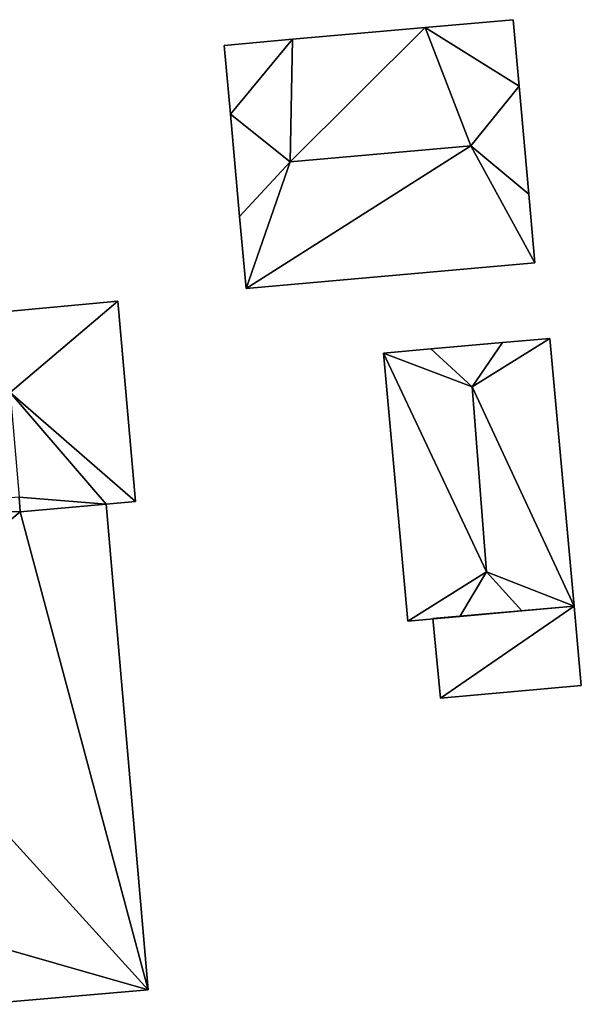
# Model space of a CAD drawing. Header units: inches. Extents: x 573046 to 573266, y 6670408 to 6670668.
# Tile 12 of 20: x 573252 to 573266, y 6670487 to 6670512. Entities that reach past the tile are written whole.
import ezdxf

# ---------------------------------------------------------------- set-up
doc = ezdxf.new("R2010")
doc.units = ezdxf.units.IN
doc.header["$MEASUREMENT"] = 0
doc.layers.add('Bygning', color=10, linetype='Continuous')

msp = doc.modelspace()

# ---------------------------------------------------------------- meshes
at = {"layer": 'Bygning', "color": 74, "true_color": 0x55aa00}
mesh = msp.add_polyface(dxfattribs=at)
corners = [(573257.08, 6670509.77, 229.79), (573258.6, 6670508.551, 231.05), (573258.66, 6670511.68, 228.01), (573256.92, 6670511.52, 228.02), (573263.22, 6670508.961, 230.96), (573262.05, 6670511.98, 227.99), (573264.45, 6670510.48, 229.82), (573264.3, 6670512.18, 227.98)]
mesh.append_faces([[corners[k] for k in face] for face in [(5, 6, 7), (2, 1, 5), (5, 4, 6), (1, 4, 5), (3, 0, 2), (0, 1, 2)]])
mesh = msp.add_polyface(dxfattribs=at)
corners = [(573264.3, 6670512.18, 227.98), (573264.3, 6670512.18, 225.324), (573262.05, 6670511.98, 225.441), (573262.05, 6670511.98, 227.99)]
mesh.append_faces([[corners[k] for k in face] for face in [(3, 0, 2), (0, 1, 2)]])
mesh = msp.add_polyface(dxfattribs=at)
corners = [(573264.3, 6670512.18, 227.98), (573264.45, 6670510.48, 224.714), (573264.3, 6670512.18, 225.324), (573264.45, 6670510.48, 229.82)]
mesh.append_faces([[corners[k] for k in face] for face in [(0, 3, 1), (0, 1, 2)]])
mesh = msp.add_polyface(dxfattribs=at)
corners = [(573262.05, 6670511.98, 227.99), (573262.05, 6670511.98, 225.441), (573258.66, 6670511.68, 225.699), (573258.66, 6670511.68, 228.01)]
mesh.append_faces([[corners[k] for k in face] for face in [(3, 0, 2), (0, 1, 2)]])
mesh = msp.add_polyface(dxfattribs=at)
corners = [(573258.66, 6670511.68, 228.01), (573258.66, 6670511.68, 225.699), (573256.92, 6670511.52, 226.002), (573256.92, 6670511.52, 228.02)]
mesh.append_faces([[corners[k] for k in face] for face in [(3, 0, 2), (0, 1, 2)]])
mesh = msp.add_polyface(dxfattribs=at)
corners = [(573256.92, 6670511.52, 228.02), (573256.92, 6670511.52, 226.002), (573257.08, 6670509.77, 225.959), (573257.08, 6670509.77, 229.79)]
mesh.append_faces([[corners[k] for k in face] for face in [(3, 0, 2), (0, 1, 2)]])
mesh = msp.add_polyface(dxfattribs=at)
corners = [(573264.7, 6670507.721, 229.95), (573264.45, 6670510.48, 229.82), (573263.22, 6670508.961, 230.96)]
mesh.append_faces([[corners[k] for k in face] for face in [(0, 1, 2)]])
mesh = msp.add_polyface(dxfattribs=at)
corners = [(573264.7, 6670507.721, 229.95), (573264.7, 6670507.721, 224.029), (573264.45, 6670510.48, 224.714), (573264.45, 6670510.48, 229.82)]
mesh.append_faces([[corners[k] for k in face] for face in [(3, 0, 2), (0, 1, 2)]])
mesh = msp.add_polyface(dxfattribs=at)
corners = [(573257.08, 6670509.77, 229.79), (573257.08, 6670509.77, 225.959), (573257.31, 6670507.15, 225.866), (573257.31, 6670507.15, 229.95)]
mesh.append_faces([[corners[k] for k in face] for face in [(3, 0, 2), (0, 1, 2)]])
mesh = msp.add_polyface(dxfattribs=at)
corners = [(573258.6, 6670508.551, 231.05), (573257.08, 6670509.77, 229.79), (573257.31, 6670507.15, 229.95)]
mesh.append_faces([[corners[k] for k in face] for face in [(0, 1, 2)]])
mesh = msp.add_polyface(dxfattribs=at)
corners = [(573264.7, 6670507.721, 229.95), (573263.22, 6670508.961, 230.96), (573264.85, 6670505.971, 227.98), (573258.6, 6670508.551, 231.05), (573257.48, 6670505.311, 228.02), (573257.31, 6670507.15, 229.95)]
mesh.append_faces([[corners[k] for k in face] for face in [(3, 5, 4), (2, 1, 4), (1, 3, 4), (0, 1, 2)]])
mesh = msp.add_polyface(dxfattribs=at)
corners = [(573264.85, 6670505.971, 227.98), (573264.85, 6670505.971, 223.793), (573264.7, 6670507.721, 224.029), (573264.7, 6670507.721, 229.95)]
mesh.append_faces([[corners[k] for k in face] for face in [(3, 0, 2), (0, 1, 2)]])
mesh = msp.add_polyface(dxfattribs=at)
corners = [(573257.48, 6670505.311, 228.02), (573257.31, 6670507.15, 225.866), (573257.48, 6670505.311, 225.948), (573257.31, 6670507.15, 229.95)]
mesh.append_faces([[corners[k] for k in face] for face in [(0, 3, 1), (0, 1, 2)]])
mesh = msp.add_polyface(dxfattribs=at)
corners = [(573264.85, 6670505.971, 227.98), (573257.48, 6670505.311, 225.948), (573264.85, 6670505.971, 223.793), (573257.48, 6670505.311, 228.02)]
mesh.append_faces([[corners[k] for k in face] for face in [(0, 3, 1), (0, 1, 2)]])
mesh = msp.add_polyface(dxfattribs=at)
corners = [(573254.2, 6670504.99, 229.76), (573254.2, 6670504.99, 225.945), (573251.28, 6670504.721, 226.031), (573251.28, 6670504.721, 230.74)]
mesh.append_faces([[corners[k] for k in face] for face in [(3, 0, 2), (0, 1, 2)]])
mesh = msp.add_polyface(dxfattribs=at)
corners = [(573251.45, 6670502.66, 230.66), (573254.2, 6670504.99, 229.76), (573251.28, 6670504.721, 230.74), (573254.65, 6670499.869, 229.76)]
mesh.append_faces([[corners[k] for k in face] for face in [(0, 3, 1), (0, 1, 2)]])
mesh = msp.add_polyface(dxfattribs=at)
corners = [(573254.65, 6670499.869, 229.76), (573254.65, 6670499.869, 225.796), (573254.2, 6670504.99, 225.945), (573254.2, 6670504.99, 229.76)]
mesh.append_faces([[corners[k] for k in face] for face in [(3, 0, 2), (0, 1, 2)]])
mesh = msp.add_polyface(dxfattribs=at)
corners = [(573264.03, 6670503.93, 228.72), (573263.25, 6670502.801, 229.24), (573265.24, 6670504.039, 227.67), (573263.62, 6670498.08, 229.24), (573265.86, 6670497.199, 227.67), (573264.52, 6670497.08, 228.75)]
mesh.append_faces([[corners[k] for k in face] for face in [(3, 5, 4), (2, 1, 4), (1, 3, 4), (0, 1, 2)]])
mesh = msp.add_polyface(dxfattribs=at)
corners = [(573265.24, 6670504.039, 227.67), (573265.24, 6670504.039, 223.721), (573264.03, 6670503.93, 224.17), (573264.03, 6670503.93, 228.72)]
mesh.append_faces([[corners[k] for k in face] for face in [(3, 0, 2), (0, 1, 2)]])
mesh = msp.add_polyface(dxfattribs=at)
corners = [(573265.86, 6670497.199, 227.67), (573265.86, 6670497.199, 223.647), (573265.24, 6670504.039, 223.721), (573265.24, 6670504.039, 227.67)]
mesh.append_faces([[corners[k] for k in face] for face in [(3, 0, 2), (0, 1, 2)]])
mesh = msp.add_polyface(dxfattribs=at)
corners = [(573260.99, 6670503.66, 227.67), (573262.2, 6670503.77, 224.806), (573260.99, 6670503.66, 225.248), (573262.2, 6670503.77, 228.76)]
mesh.append_faces([[corners[k] for k in face] for face in [(0, 3, 1), (0, 1, 2)]])
mesh = msp.add_polyface(dxfattribs=at)
corners = [(573262.94, 6670496.939, 228.74), (573263.62, 6670498.08, 229.24), (573261.61, 6670496.82, 227.67), (573263.25, 6670502.801, 229.24), (573260.99, 6670503.66, 227.67), (573262.2, 6670503.77, 228.76)]
mesh.append_faces([[corners[k] for k in face] for face in [(3, 5, 4), (2, 1, 4), (1, 3, 4), (0, 1, 2)]])
mesh = msp.add_polyface(dxfattribs=at)
corners = [(573264.03, 6670503.93, 228.72), (573264.03, 6670503.93, 224.17), (573262.2, 6670503.77, 224.806), (573262.2, 6670503.77, 228.76)]
mesh.append_faces([[corners[k] for k in face] for face in [(3, 0, 2), (0, 1, 2)]])
mesh = msp.add_polyface(dxfattribs=at)
corners = [(573263.25, 6670502.801, 229.24), (573264.03, 6670503.93, 228.72), (573262.2, 6670503.77, 228.76)]
mesh.append_faces([[corners[k] for k in face] for face in [(0, 1, 2)]])
mesh = msp.add_polyface(dxfattribs=at)
corners = [(573260.99, 6670503.66, 227.67), (573260.99, 6670503.66, 225.248), (573261.61, 6670496.82, 225.482), (573261.61, 6670496.82, 227.67)]
mesh.append_faces([[corners[k] for k in face] for face in [(3, 0, 2), (0, 1, 2)]])
mesh = msp.add_polyface(dxfattribs=at)
corners = [(573251.45, 6670502.66, 230.66), (573253.9, 6670499.801, 229.76), (573254.65, 6670499.869, 229.76), (573251.71, 6670499.609, 229.89), (573251.679, 6670499.98, 229.984)]
mesh.append_faces([[corners[k] for k in face] for face in [(1, 0, 4), (3, 1, 4), (0, 1, 2)]])
mesh = msp.add_polyface(dxfattribs=at)
corners = [(573245.472, 6670499.51, 230.31), (573245.668, 6670497.232, 230.28), (573248.3, 6670499.721, 229.64), (573247.26, 6670495.891, 229.96), (573245.791, 6670495.76, 230.26), (573251.679, 6670499.98, 228.54), (573251.71, 6670499.609, 228.54), (573247.86, 6670489.43, 230.02), (573254.98, 6670487.4, 228.04), (573250.73, 6670487.029, 229.18), (573253.9, 6670499.801, 228.08)]
mesh.append_faces([[corners[k] for k in face] for face in [(6, 3, 8), (2, 3, 6), (2, 1, 3), (10, 6, 8), (7, 9, 8), (3, 7, 8), (5, 2, 6), (3, 1, 4), (0, 1, 2)]])
mesh = msp.add_polyface(dxfattribs=at)
corners = [(573251.71, 6670499.609, 229.89), (573251.679, 6670499.98, 228.54), (573251.71, 6670499.609, 228.54), (573251.679, 6670499.98, 229.984)]
mesh.append_faces([[corners[k] for k in face] for face in [(0, 3, 1), (0, 1, 2)]])
mesh = msp.add_polyface(dxfattribs=at)
corners = [(573253.9, 6670499.801, 229.76), (573251.71, 6670499.609, 228.54), (573253.9, 6670499.801, 228.08), (573251.71, 6670499.609, 229.89)]
mesh.append_faces([[corners[k] for k in face] for face in [(0, 3, 1), (0, 1, 2)]])
mesh = msp.add_polyface(dxfattribs=at)
corners = [(573254.65, 6670499.869, 229.76), (573253.9, 6670499.801, 225.824), (573254.65, 6670499.869, 225.796), (573253.9, 6670499.801, 229.76)]
mesh.append_faces([[corners[k] for k in face] for face in [(0, 3, 1), (0, 1, 2)]])
mesh = msp.add_polyface(dxfattribs=at)
corners = [(573254.98, 6670487.4, 228.04), (573254.98, 6670487.4, 225.529), (573253.9, 6670499.801, 225.824), (573253.9, 6670499.801, 228.08)]
mesh.append_faces([[corners[k] for k in face] for face in [(3, 0, 2), (0, 1, 2)]])
mesh = msp.add_polyface(dxfattribs=at)
corners = [(573262.94, 6670496.939, 228.74), (573264.52, 6670497.08, 228.75), (573263.62, 6670498.08, 229.24)]
mesh.append_faces([[corners[k] for k in face] for face in [(0, 1, 2)]])
mesh = msp.add_polyface(dxfattribs=at)
corners = [(573262.25, 6670496.881, 225.15), (573265.86, 6670497.199, 225.9), (573262.25, 6670496.881, 225.9), (573265.86, 6670497.199, 225.15)]
mesh.append_faces([[corners[k] for k in face] for face in [(0, 3, 1), (0, 1, 2)]])
mesh = msp.add_polyface(dxfattribs=at)
corners = [(573262.25, 6670496.881, 225.15), (573265.86, 6670497.199, 225.9), (573262.25, 6670496.881, 225.9), (573265.86, 6670497.199, 225.15)]
mesh.append_faces([[corners[k] for k in face] for face in [(0, 3, 1), (0, 1, 2)]])
mesh = msp.add_polyface(dxfattribs=at)
corners = [(573265.86, 6670497.199, 225.15), (573265.86, 6670497.199, 223.647), (573262.25, 6670496.881, 224.15), (573262.25, 6670496.881, 225.15)]
mesh.append_faces([[corners[k] for k in face] for face in [(3, 0, 2), (0, 1, 2)]])
mesh = msp.add_polyface(dxfattribs=at)
corners = [(573265.86, 6670497.199, 225.15), (573262.44, 6670494.85, 225.15), (573266.04, 6670495.17, 225.15), (573262.25, 6670496.881, 225.15)]
mesh.append_faces([[corners[k] for k in face] for face in [(0, 3, 1), (0, 1, 2)]])
mesh = msp.add_polyface(dxfattribs=at)
corners = [(573265.86, 6670497.199, 227.67), (573264.52, 6670497.08, 224.607), (573265.86, 6670497.199, 223.647), (573264.52, 6670497.08, 228.75)]
mesh.append_faces([[corners[k] for k in face] for face in [(0, 3, 1), (0, 1, 2)]])
mesh = msp.add_polyface(dxfattribs=at)
corners = [(573265.86, 6670497.199, 225.15), (573266.04, 6670495.17, 225.9), (573265.86, 6670497.199, 225.9), (573266.04, 6670495.17, 225.15)]
mesh.append_faces([[corners[k] for k in face] for face in [(0, 3, 1), (0, 1, 2)]])
mesh = msp.add_polyface(dxfattribs=at)
corners = [(573265.86, 6670497.199, 225.15), (573266.04, 6670495.17, 225.9), (573265.86, 6670497.199, 225.9), (573266.04, 6670495.17, 225.15)]
mesh.append_faces([[corners[k] for k in face] for face in [(0, 3, 1), (0, 1, 2)]])
mesh = msp.add_polyface(dxfattribs=at)
corners = [(573266.04, 6670495.17, 225.15), (573266.04, 6670495.17, 223.464), (573265.86, 6670497.199, 223.647), (573265.86, 6670497.199, 225.15)]
mesh.append_faces([[corners[k] for k in face] for face in [(3, 0, 2), (0, 1, 2)]])
mesh = msp.add_polyface(dxfattribs=at)
corners = [(573261.61, 6670496.82, 227.67), (573261.61, 6670496.82, 225.482), (573262.94, 6670496.939, 225.251), (573262.94, 6670496.939, 228.74)]
mesh.append_faces([[corners[k] for k in face] for face in [(3, 0, 2), (0, 1, 2)]])
mesh = msp.add_polyface(dxfattribs=at)
corners = [(573264.52, 6670497.08, 228.75), (573262.94, 6670496.939, 225.251), (573264.52, 6670497.08, 224.607), (573262.94, 6670496.939, 228.74)]
mesh.append_faces([[corners[k] for k in face] for face in [(0, 3, 1), (0, 1, 2)]])
mesh = msp.add_polyface(dxfattribs=at)
corners = [(573262.44, 6670494.85, 225.15), (573262.25, 6670496.881, 225.9), (573262.44, 6670494.85, 225.9), (573262.25, 6670496.881, 225.15)]
mesh.append_faces([[corners[k] for k in face] for face in [(0, 3, 1), (0, 1, 2)]])
mesh = msp.add_polyface(dxfattribs=at)
corners = [(573262.44, 6670494.85, 225.15), (573262.25, 6670496.881, 225.9), (573262.44, 6670494.85, 225.9), (573262.25, 6670496.881, 225.15)]
mesh.append_faces([[corners[k] for k in face] for face in [(0, 3, 1), (0, 1, 2)]])
mesh = msp.add_polyface(dxfattribs=at)
corners = [(573262.44, 6670494.85, 225.15), (573262.25, 6670496.881, 224.15), (573262.44, 6670494.85, 224.15), (573262.25, 6670496.881, 225.15)]
mesh.append_faces([[corners[k] for k in face] for face in [(0, 3, 1), (0, 1, 2)]])
mesh = msp.add_polyface(dxfattribs=at)
corners = [(573266.04, 6670495.17, 225.15), (573262.44, 6670494.85, 225.9), (573266.04, 6670495.17, 225.9), (573262.44, 6670494.85, 225.15)]
mesh.append_faces([[corners[k] for k in face] for face in [(0, 3, 1), (0, 1, 2)]])
mesh = msp.add_polyface(dxfattribs=at)
corners = [(573266.04, 6670495.17, 225.15), (573262.44, 6670494.85, 225.9), (573266.04, 6670495.17, 225.9), (573262.44, 6670494.85, 225.15)]
mesh.append_faces([[corners[k] for k in face] for face in [(0, 3, 1), (0, 1, 2)]])
mesh = msp.add_polyface(dxfattribs=at)
corners = [(573266.04, 6670495.17, 225.15), (573262.44, 6670494.85, 224.15), (573266.04, 6670495.17, 223.464), (573262.44, 6670494.85, 225.15)]
mesh.append_faces([[corners[k] for k in face] for face in [(0, 3, 1), (0, 1, 2)]])
mesh = msp.add_polyface(dxfattribs=at)
corners = [(573254.98, 6670487.4, 228.04), (573250.73, 6670487.029, 225.937), (573254.98, 6670487.4, 225.529), (573250.73, 6670487.029, 229.18)]
mesh.append_faces([[corners[k] for k in face] for face in [(0, 3, 1), (0, 1, 2)]])

doc.saveas('drawing.dxf')
